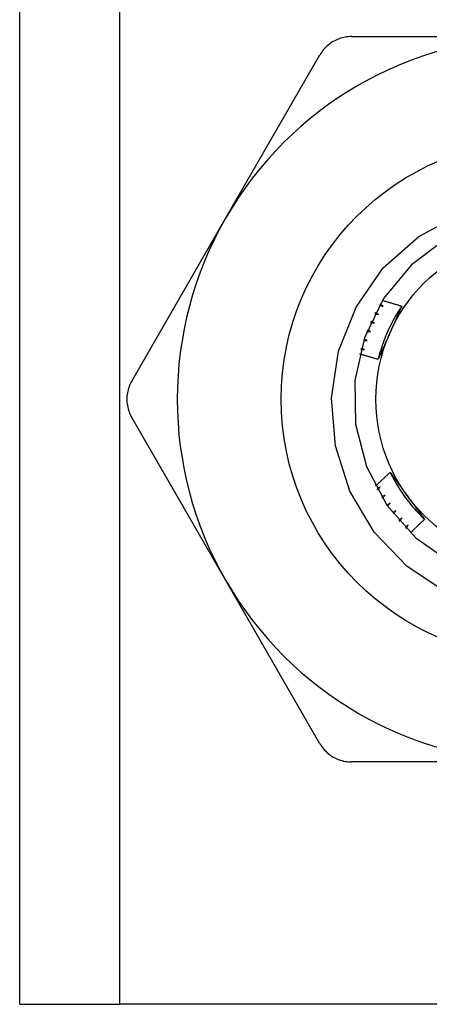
# Model space of a CAD drawing. Header units: inches. Extents: x 2.8 to 76.4, y 4.6 to 40.7.
# Tile 4 of 69: x 4.922 to 5.143, y 16.144 to 16.676. Entities that reach past the tile are written whole.
import ezdxf

# ---------------------------------------------------------------- set-up
doc = ezdxf.new("R2010")
doc.units = ezdxf.units.IN
doc.header["$MEASUREMENT"] = 0
doc.layers.add('Visible Edges(ANSI)', color=7, linetype='Continuous', lineweight=25)
doc.layers.add('Visible Tangent Edges(ANSI)', color=7, linetype='Continuous', lineweight=25)

msp = doc.modelspace()

# ---------------------------------------------------------------- linework, layer by layer
at = {"layer": 'Visible Edges(ANSI)'}
for p, q in [((4.92211, 16.14398), (4.92211, 29.5928)), ((5.10139, 16.66662), (5.20311, 16.66662)), ((5.03348, 16.56868), (5.08434, 16.65677)), ((4.98262, 16.48059), (5.03348, 16.56868)), ((5.03348, 16.37282), (4.98262, 16.46091)), ((5.08434, 16.28473), (5.03348, 16.37282)), ((5.20311, 16.27488), (5.10139, 16.27488)), ((4.92211, 16.14398), (4.97596, 16.14398)), ((5.43026, 16.14398), (4.97596, 16.14398))]:
    msp.add_line(p, q, dxfattribs=at)
at = {"layer": 'Visible Edges(ANSI)', "flags": 128}
for points in [[(5.10139, 16.66662), (5.10053, 16.6666), (5.09968, 16.66654), (5.09882, 16.66645), (5.09797, 16.66631), (5.09712, 16.66614), (5.09628, 16.66594), (5.09545, 16.66569), (5.09463, 16.66541), (5.09383, 16.6651), (5.09305, 16.66476), (5.09229, 16.66438), (5.09155, 16.66398), (5.09083, 16.66354), (5.09012, 16.66307), (5.08943, 16.66256), (5.08876, 16.66202), (5.08811, 16.66145), (5.08748, 16.66086), (5.08688, 16.66023), (5.08631, 16.65958), (5.08577, 16.65891), (5.08526, 16.65822), (5.08478, 16.6575), (5.08434, 16.65677)], [(5.15285, 16.36615), (5.1314, 16.3804), (5.11368, 16.39901), (5.10054, 16.42114), (5.0927, 16.44563), (5.0906, 16.47125), (5.09437, 16.4967), (5.10384, 16.52056), (5.11856, 16.54165), (5.13774, 16.55873), (5.16038, 16.57088)], [(5.15264, 16.55753), (5.13377, 16.54336), (5.11874, 16.52516), (5.10837, 16.50396), (5.10323, 16.48093), (5.10361, 16.45733), (5.10949, 16.43448), (5.12055, 16.41363), (5.13617, 16.39593), (5.15548, 16.38237)], [(5.11847, 16.521), (5.1184, 16.52104), (5.11833, 16.52108), (5.11826, 16.52112), (5.11819, 16.52116), (5.11812, 16.5212), (5.11804, 16.52124), (5.11797, 16.52128), (5.1179, 16.52132), (5.11783, 16.52136), (5.11776, 16.5214), (5.11769, 16.52144), (5.11761, 16.52148), (5.11754, 16.52152), (5.11747, 16.52156), (5.1174, 16.5216), (5.11733, 16.52164), (5.11726, 16.52168), (5.11718, 16.52172), (5.11711, 16.52176), (5.11704, 16.5218), (5.11697, 16.52184), (5.1169, 16.52188), (5.11683, 16.52192), (5.11676, 16.52196)], [(5.11808, 16.52414), (5.11852, 16.52401), (5.11895, 16.52389), (5.11939, 16.52376), (5.11982, 16.52364), (5.12026, 16.52351), (5.12069, 16.52339), (5.12113, 16.52326), (5.12156, 16.52313), (5.122, 16.523), (5.12243, 16.52288), (5.12287, 16.52275), (5.1233, 16.52262), (5.12373, 16.52249), (5.12417, 16.52236), (5.1246, 16.52223), (5.12503, 16.5221), (5.12547, 16.52196), (5.1259, 16.52183), (5.12633, 16.5217), (5.12677, 16.52157), (5.1272, 16.52143), (5.12763, 16.5213), (5.12806, 16.52116), (5.12849, 16.52103)], [(5.11397, 16.51695), (5.11406, 16.51693), (5.11414, 16.51691), (5.11422, 16.5169), (5.11431, 16.51688), (5.11439, 16.51686), (5.11447, 16.51685), (5.11456, 16.51683), (5.11464, 16.51681), (5.11473, 16.5168), (5.11481, 16.51678), (5.11489, 16.51676), (5.11498, 16.51674), (5.11506, 16.51673), (5.11514, 16.51671), (5.11523, 16.51669), (5.11531, 16.51668), (5.1154, 16.51666), (5.11548, 16.51664), (5.11556, 16.51663), (5.11565, 16.51661), (5.11573, 16.51659), (5.11581, 16.51658), (5.1159, 16.51656), (5.11598, 16.51654)], [(5.11598, 16.51654), (5.11591, 16.51658), (5.11583, 16.51661), (5.11576, 16.51665), (5.11569, 16.51669), (5.11561, 16.51672), (5.11554, 16.51676), (5.11546, 16.51679), (5.11539, 16.51683), (5.11532, 16.51686), (5.11524, 16.5169), (5.11517, 16.51694), (5.1151, 16.51697), (5.11502, 16.51701), (5.11495, 16.51705), (5.11488, 16.51708), (5.1148, 16.51712), (5.11473, 16.51715), (5.11466, 16.51719), (5.11458, 16.51723), (5.11451, 16.51726), (5.11443, 16.5173), (5.11436, 16.51733), (5.11429, 16.51737), (5.11421, 16.51741)], [(5.1285, 16.52102), (5.12777, 16.51992), (5.12706, 16.51881), (5.12636, 16.51769), (5.12569, 16.51656), (5.12502, 16.51542), (5.12438, 16.51427), (5.12375, 16.51311), (5.12313, 16.51194), (5.12254, 16.51077), (5.12196, 16.50958), (5.1214, 16.50839), (5.12086, 16.50718), (5.12033, 16.50597), (5.11982, 16.50476), (5.11933, 16.50353), (5.11886, 16.5023), (5.1184, 16.50106), (5.11797, 16.49982), (5.11755, 16.49857), (5.11715, 16.49731), (5.11677, 16.49605), (5.11641, 16.49478), (5.11606, 16.49351), (5.11574, 16.49223)], [(5.11649, 16.52151), (5.11657, 16.52149), (5.11666, 16.52147), (5.11674, 16.52145), (5.11682, 16.52143), (5.1169, 16.5214), (5.11699, 16.52138), (5.11707, 16.52136), (5.11715, 16.52134), (5.11724, 16.52132), (5.11732, 16.5213), (5.1174, 16.52128), (5.11748, 16.52126), (5.11757, 16.52124), (5.11765, 16.52121), (5.11773, 16.52119), (5.11781, 16.52117), (5.1179, 16.52115), (5.11798, 16.52113), (5.11806, 16.52111), (5.11814, 16.52109), (5.11823, 16.52107), (5.11831, 16.52104), (5.11839, 16.52102), (5.11847, 16.521)], [(5.12849, 16.52103), (5.12824, 16.52044), (5.12798, 16.51985), (5.12772, 16.51925), (5.12746, 16.51866), (5.12719, 16.51807), (5.12693, 16.51748), (5.12667, 16.51689), (5.12641, 16.5163), (5.12615, 16.51571), (5.12589, 16.51511), (5.12562, 16.51452), (5.12536, 16.51393), (5.1251, 16.51333), (5.12483, 16.51274), (5.12457, 16.51215), (5.12431, 16.51155), (5.12404, 16.51096), (5.12378, 16.51036), (5.12351, 16.50977), (5.12325, 16.50917), (5.12298, 16.50857), (5.12272, 16.50798), (5.12245, 16.50738), (5.12218, 16.50678)], [(5.1117, 16.51226), (5.11178, 16.51224), (5.11186, 16.51223), (5.11195, 16.51222), (5.11203, 16.51221), (5.11212, 16.5122), (5.1122, 16.51218), (5.11229, 16.51217), (5.11237, 16.51216), (5.11246, 16.51215), (5.11254, 16.51213), (5.11262, 16.51212), (5.11271, 16.51211), (5.11279, 16.5121), (5.11288, 16.51208), (5.11296, 16.51207), (5.11305, 16.51206), (5.11313, 16.51205), (5.11321, 16.51203), (5.1133, 16.51202), (5.11338, 16.51201), (5.11347, 16.512), (5.11355, 16.51198), (5.11364, 16.51197), (5.11372, 16.51196)], [(5.11372, 16.51196), (5.11365, 16.51199), (5.11357, 16.51202), (5.11349, 16.51205), (5.11342, 16.51209), (5.11334, 16.51212), (5.11327, 16.51215), (5.11319, 16.51218), (5.11312, 16.51221), (5.11304, 16.51225), (5.11297, 16.51228), (5.11289, 16.51231), (5.11282, 16.51234), (5.11274, 16.51237), (5.11267, 16.51241), (5.11259, 16.51244), (5.11251, 16.51247), (5.11244, 16.5125), (5.11236, 16.51254), (5.11229, 16.51257), (5.11221, 16.5126), (5.11214, 16.51263), (5.11206, 16.51267), (5.11199, 16.5127), (5.11191, 16.51273)], [(5.10966, 16.50746), (5.10975, 16.50745), (5.10983, 16.50744), (5.10992, 16.50743), (5.11, 16.50742), (5.11009, 16.50742), (5.11017, 16.50741), (5.11026, 16.5074), (5.11034, 16.50739), (5.11043, 16.50738), (5.11051, 16.50738), (5.1106, 16.50737), (5.11068, 16.50736), (5.11077, 16.50735), (5.11085, 16.50734), (5.11094, 16.50734), (5.11102, 16.50733), (5.11111, 16.50732), (5.11119, 16.50731), (5.11128, 16.5073), (5.11136, 16.5073), (5.11145, 16.50729), (5.11153, 16.50728), (5.11162, 16.50727), (5.1117, 16.50726)], [(5.1117, 16.50726), (5.11163, 16.50729), (5.11155, 16.50732), (5.11147, 16.50735), (5.11139, 16.50737), (5.11132, 16.5074), (5.11124, 16.50743), (5.11116, 16.50746), (5.11109, 16.50749), (5.11101, 16.50752), (5.11093, 16.50754), (5.11086, 16.50757), (5.11078, 16.5076), (5.1107, 16.50763), (5.11062, 16.50766), (5.11055, 16.50769), (5.11047, 16.50771), (5.11039, 16.50774), (5.11032, 16.50777), (5.11024, 16.5078), (5.11016, 16.50783), (5.11009, 16.50786), (5.11001, 16.50788), (5.10993, 16.50791), (5.10986, 16.50794)], [(5.12218, 16.50678), (5.12191, 16.50617), (5.12164, 16.50556), (5.12137, 16.50495), (5.1211, 16.50434), (5.12083, 16.50373), (5.12056, 16.50312), (5.12028, 16.50252), (5.12001, 16.50191), (5.11975, 16.5013), (5.11948, 16.50069), (5.11921, 16.50009), (5.11894, 16.49948), (5.11867, 16.49888), (5.1184, 16.49827), (5.11813, 16.49767), (5.11787, 16.49706), (5.1176, 16.49646), (5.11733, 16.49585), (5.11707, 16.49525), (5.1168, 16.49465), (5.11653, 16.49404), (5.11627, 16.49344), (5.116, 16.49283), (5.11574, 16.49223)], [(5.10788, 16.50256), (5.10797, 16.50255), (5.10806, 16.50255), (5.10814, 16.50255), (5.10823, 16.50254), (5.10831, 16.50254), (5.1084, 16.50254), (5.10848, 16.50253), (5.10857, 16.50253), (5.10865, 16.50253), (5.10874, 16.50252), (5.10882, 16.50252), (5.10891, 16.50251), (5.10899, 16.50251), (5.10908, 16.50251), (5.10916, 16.5025), (5.10925, 16.5025), (5.10933, 16.5025), (5.10942, 16.50249), (5.1095, 16.50249), (5.10959, 16.50248), (5.10968, 16.50248), (5.10976, 16.50248), (5.10985, 16.50247), (5.10993, 16.50247)], [(5.10993, 16.50247), (5.10985, 16.50249), (5.10977, 16.50252), (5.1097, 16.50254), (5.10962, 16.50257), (5.10954, 16.50259), (5.10946, 16.50261), (5.10938, 16.50264), (5.1093, 16.50266), (5.10923, 16.50269), (5.10915, 16.50271), (5.10907, 16.50273), (5.10899, 16.50276), (5.10891, 16.50278), (5.10883, 16.50281), (5.10876, 16.50283), (5.10868, 16.50286), (5.1086, 16.50288), (5.10852, 16.5029), (5.10844, 16.50293), (5.10836, 16.50295), (5.10829, 16.50298), (5.10821, 16.503), (5.10813, 16.50303), (5.10805, 16.50305)], [(5.11574, 16.49223), (5.11532, 16.49236), (5.11491, 16.49249), (5.11449, 16.49261), (5.11407, 16.49274), (5.11366, 16.49287), (5.11324, 16.49299), (5.11283, 16.49312), (5.11241, 16.49324), (5.11199, 16.49336), (5.11158, 16.49349), (5.11116, 16.49361), (5.11074, 16.49373), (5.11032, 16.49386), (5.10991, 16.49398), (5.10949, 16.4941), (5.10907, 16.49422), (5.10865, 16.49434), (5.10824, 16.49446), (5.10782, 16.49458), (5.1074, 16.4947), (5.10698, 16.49481), (5.10656, 16.49493), (5.10615, 16.49505), (5.10573, 16.49516)], [(5.10636, 16.49757), (5.10645, 16.49757), (5.10653, 16.49757), (5.10662, 16.49757), (5.1067, 16.49758), (5.10679, 16.49758), (5.10687, 16.49758), (5.10696, 16.49758), (5.10704, 16.49758), (5.10713, 16.49758), (5.10722, 16.49758), (5.1073, 16.49758), (5.10739, 16.49758), (5.10747, 16.49758), (5.10756, 16.49758), (5.10764, 16.49758), (5.10773, 16.49759), (5.10781, 16.49759), (5.1079, 16.49759), (5.10798, 16.49759), (5.10807, 16.49759), (5.10815, 16.49759), (5.10824, 16.49759), (5.10832, 16.49759), (5.10841, 16.49759)], [(5.10841, 16.49759), (5.10833, 16.49761), (5.10825, 16.49763), (5.10817, 16.49765), (5.10809, 16.49767), (5.10801, 16.49769), (5.10793, 16.49771), (5.10785, 16.49773), (5.10777, 16.49775), (5.10769, 16.49777), (5.10762, 16.49779), (5.10754, 16.49781), (5.10746, 16.49783), (5.10738, 16.49785), (5.1073, 16.49787), (5.10722, 16.49789), (5.10714, 16.49791), (5.10706, 16.49793), (5.10698, 16.49795), (5.1069, 16.49797), (5.10682, 16.49799), (5.10674, 16.49801), (5.10666, 16.49803), (5.10658, 16.49805), (5.1065, 16.49807)], [(4.98262, 16.48059), (4.98221, 16.47984), (4.98183, 16.47907), (4.98149, 16.47828), (4.98117, 16.47748), (4.9809, 16.47666), (4.98066, 16.47583), (4.98045, 16.47499), (4.98029, 16.47414), (4.98015, 16.47329), (4.98006, 16.47244), (4.98, 16.47159), (4.97999, 16.47075), (4.98, 16.46991), (4.98006, 16.46906), (4.98015, 16.46821), (4.98029, 16.46736), (4.98045, 16.46651), (4.98066, 16.46567), (4.9809, 16.46484), (4.98117, 16.46402), (4.98149, 16.46321), (4.98183, 16.46243), (4.98221, 16.46166), (4.98262, 16.46091)], [(5.11436, 16.42381), (5.11469, 16.42413), (5.11501, 16.42444), (5.11534, 16.42476), (5.11566, 16.42507), (5.11599, 16.42538), (5.11632, 16.4257), (5.11664, 16.42601), (5.11697, 16.42632), (5.1173, 16.42663), (5.11763, 16.42695), (5.11795, 16.42726), (5.11828, 16.42757), (5.11861, 16.42788), (5.11894, 16.42819), (5.11927, 16.4285), (5.1196, 16.42881), (5.11993, 16.42912), (5.12026, 16.42943), (5.1206, 16.42974), (5.12093, 16.43004), (5.12126, 16.43035), (5.12159, 16.43066), (5.12193, 16.43097), (5.12226, 16.43127)], [(5.12226, 16.43128), (5.12285, 16.4301), (5.12346, 16.42892), (5.12408, 16.42776), (5.12472, 16.42661), (5.12538, 16.42546), (5.12605, 16.42433), (5.12674, 16.4232), (5.12745, 16.42209), (5.12817, 16.42098), (5.12891, 16.41989), (5.12966, 16.41881), (5.13043, 16.41774), (5.13121, 16.41668), (5.13201, 16.41563), (5.13283, 16.41459), (5.13366, 16.41356), (5.1345, 16.41255), (5.13536, 16.41155), (5.13624, 16.41056), (5.13713, 16.40959), (5.13803, 16.40863), (5.13894, 16.40768), (5.13988, 16.40675), (5.14082, 16.40583)], [(5.12226, 16.43127), (5.12264, 16.43075), (5.12302, 16.43023), (5.1234, 16.42971), (5.12379, 16.42919), (5.12417, 16.42867), (5.12455, 16.42815), (5.12493, 16.42763), (5.12531, 16.4271), (5.1257, 16.42658), (5.12608, 16.42606), (5.12646, 16.42553), (5.12684, 16.42501), (5.12722, 16.42448), (5.12761, 16.42396), (5.12799, 16.42343), (5.12837, 16.42291), (5.12875, 16.42238), (5.12914, 16.42185), (5.12952, 16.42133), (5.1299, 16.4208), (5.13029, 16.42027), (5.13067, 16.41974), (5.13106, 16.41921), (5.13144, 16.41868)], [(5.11686, 16.42333), (5.11679, 16.42329), (5.11672, 16.42324), (5.11665, 16.4232), (5.11657, 16.42316), (5.1165, 16.42312), (5.11643, 16.42308), (5.11636, 16.42304), (5.11629, 16.42299), (5.11622, 16.42295), (5.11615, 16.42291), (5.11608, 16.42287), (5.11601, 16.42283), (5.11594, 16.42279), (5.11587, 16.42274), (5.1158, 16.4227), (5.11573, 16.42266), (5.11566, 16.42262), (5.11559, 16.42258), (5.11551, 16.42254), (5.11544, 16.4225), (5.11537, 16.42245), (5.1153, 16.42241), (5.11523, 16.42237), (5.11516, 16.42233)], [(5.11541, 16.42187), (5.11547, 16.42194), (5.11553, 16.422), (5.11559, 16.42206), (5.11565, 16.42212), (5.11571, 16.42218), (5.11577, 16.42224), (5.11583, 16.4223), (5.11589, 16.42236), (5.11595, 16.42242), (5.11601, 16.42248), (5.11607, 16.42254), (5.11613, 16.4226), (5.11619, 16.42266), (5.11625, 16.42272), (5.11631, 16.42278), (5.11638, 16.42284), (5.11644, 16.4229), (5.1165, 16.42296), (5.11656, 16.42302), (5.11662, 16.42309), (5.11668, 16.42315), (5.11674, 16.42321), (5.1168, 16.42327), (5.11686, 16.42333)], [(5.11943, 16.41891), (5.11937, 16.41887), (5.1193, 16.41882), (5.11923, 16.41878), (5.11916, 16.41873), (5.11909, 16.41869), (5.11902, 16.41864), (5.11896, 16.4186), (5.11889, 16.41855), (5.11882, 16.41851), (5.11875, 16.41846), (5.11868, 16.41842), (5.11861, 16.41837), (5.11855, 16.41833), (5.11848, 16.41828), (5.11841, 16.41824), (5.11834, 16.41819), (5.11827, 16.41815), (5.1182, 16.4181), (5.11814, 16.41806), (5.11807, 16.41801), (5.118, 16.41797), (5.11793, 16.41792), (5.11786, 16.41788), (5.11779, 16.41783)], [(5.11807, 16.41739), (5.11812, 16.41745), (5.11818, 16.41752), (5.11824, 16.41758), (5.1183, 16.41764), (5.11835, 16.41771), (5.11841, 16.41777), (5.11847, 16.41783), (5.11852, 16.4179), (5.11858, 16.41796), (5.11864, 16.41803), (5.11869, 16.41809), (5.11875, 16.41815), (5.11881, 16.41822), (5.11886, 16.41828), (5.11892, 16.41834), (5.11898, 16.41841), (5.11904, 16.41847), (5.11909, 16.41853), (5.11915, 16.4186), (5.11921, 16.41866), (5.11926, 16.41872), (5.11932, 16.41879), (5.11938, 16.41885), (5.11943, 16.41891)], [(5.13144, 16.41868), (5.13183, 16.41814), (5.13223, 16.4176), (5.13262, 16.41706), (5.13301, 16.41652), (5.1334, 16.41598), (5.13379, 16.41544), (5.13419, 16.41491), (5.13458, 16.41437), (5.13497, 16.41383), (5.13536, 16.4133), (5.13575, 16.41276), (5.13614, 16.41222), (5.13653, 16.41169), (5.13692, 16.41115), (5.13731, 16.41062), (5.1377, 16.41009), (5.13809, 16.40955), (5.13848, 16.40902), (5.13887, 16.40849), (5.13926, 16.40795), (5.13965, 16.40742), (5.14004, 16.40689), (5.14043, 16.40636), (5.14082, 16.40583)], [(5.12224, 16.41464), (5.12217, 16.41459), (5.12211, 16.41454), (5.12204, 16.41449), (5.12197, 16.41445), (5.12191, 16.4144), (5.12184, 16.41435), (5.12178, 16.4143), (5.12171, 16.41425), (5.12164, 16.4142), (5.12158, 16.41415), (5.12151, 16.41411), (5.12145, 16.41406), (5.12138, 16.41401), (5.12131, 16.41396), (5.12125, 16.41391), (5.12118, 16.41386), (5.12112, 16.41381), (5.12105, 16.41377), (5.12098, 16.41372), (5.12092, 16.41367), (5.12085, 16.41362), (5.12079, 16.41357), (5.12072, 16.41352), (5.12065, 16.41347)], [(5.12095, 16.41305), (5.12101, 16.41311), (5.12106, 16.41318), (5.12111, 16.41325), (5.12117, 16.41331), (5.12122, 16.41338), (5.12127, 16.41345), (5.12133, 16.41351), (5.12138, 16.41358), (5.12143, 16.41365), (5.12149, 16.41371), (5.12154, 16.41378), (5.12159, 16.41384), (5.12165, 16.41391), (5.1217, 16.41398), (5.12176, 16.41404), (5.12181, 16.41411), (5.12186, 16.41418), (5.12192, 16.41424), (5.12197, 16.41431), (5.12202, 16.41438), (5.12208, 16.41444), (5.12213, 16.41451), (5.12218, 16.41457), (5.12224, 16.41464)], [(5.12526, 16.41052), (5.1252, 16.41047), (5.12513, 16.41041), (5.12507, 16.41036), (5.12501, 16.41031), (5.12494, 16.41026), (5.12488, 16.41021), (5.12482, 16.41015), (5.12475, 16.4101), (5.12469, 16.41005), (5.12463, 16.41), (5.12456, 16.40995), (5.1245, 16.40989), (5.12444, 16.40984), (5.12437, 16.40979), (5.12431, 16.40974), (5.12425, 16.40969), (5.12418, 16.40963), (5.12412, 16.40958), (5.12406, 16.40953), (5.12399, 16.40948), (5.12393, 16.40943), (5.12387, 16.40938), (5.1238, 16.40932), (5.12374, 16.40927)], [(5.12406, 16.40886), (5.12411, 16.40893), (5.12416, 16.409), (5.12421, 16.40907), (5.12426, 16.40914), (5.12431, 16.40921), (5.12436, 16.40928), (5.12441, 16.40935), (5.12446, 16.40941), (5.12451, 16.40948), (5.12456, 16.40955), (5.12461, 16.40962), (5.12466, 16.40969), (5.12471, 16.40976), (5.12476, 16.40983), (5.12481, 16.4099), (5.12486, 16.40997), (5.12491, 16.41004), (5.12496, 16.41011), (5.12501, 16.41017), (5.12506, 16.41024), (5.12511, 16.41031), (5.12516, 16.41038), (5.12521, 16.41045), (5.12526, 16.41052)], [(5.12849, 16.40656), (5.12843, 16.4065), (5.12837, 16.40645), (5.12831, 16.40639), (5.12825, 16.40634), (5.12819, 16.40628), (5.12813, 16.40623), (5.12807, 16.40617), (5.12801, 16.40612), (5.12795, 16.40606), (5.12789, 16.40601), (5.12782, 16.40595), (5.12776, 16.4059), (5.1277, 16.40584), (5.12764, 16.40579), (5.12758, 16.40573), (5.12752, 16.40568), (5.12746, 16.40562), (5.1274, 16.40557), (5.12734, 16.40551), (5.12728, 16.40546), (5.12722, 16.4054), (5.12716, 16.40535), (5.1271, 16.40529), (5.12704, 16.40524)], [(5.12738, 16.40484), (5.12742, 16.40491), (5.12747, 16.40498), (5.12752, 16.40506), (5.12756, 16.40513), (5.12761, 16.4052), (5.12765, 16.40527), (5.1277, 16.40534), (5.12775, 16.40541), (5.12779, 16.40549), (5.12784, 16.40556), (5.12789, 16.40563), (5.12793, 16.4057), (5.12798, 16.40577), (5.12803, 16.40584), (5.12807, 16.40592), (5.12812, 16.40599), (5.12816, 16.40606), (5.12821, 16.40613), (5.12826, 16.4062), (5.1283, 16.40627), (5.12835, 16.40635), (5.1284, 16.40642), (5.12844, 16.40649), (5.12849, 16.40656)], [(5.14082, 16.40583), (5.1405, 16.40553), (5.14018, 16.40523), (5.13986, 16.40494), (5.13955, 16.40464), (5.13923, 16.40434), (5.13891, 16.40405), (5.1386, 16.40375), (5.13828, 16.40345), (5.13796, 16.40315), (5.13765, 16.40285), (5.13733, 16.40255), (5.13702, 16.40225), (5.13671, 16.40195), (5.13639, 16.40165), (5.13608, 16.40135), (5.13576, 16.40105), (5.13545, 16.40075), (5.13514, 16.40044), (5.13483, 16.40014), (5.13452, 16.39984), (5.1342, 16.39954), (5.13389, 16.39923), (5.13358, 16.39893), (5.13327, 16.39862)], [(5.13192, 16.40277), (5.13187, 16.40272), (5.13181, 16.40266), (5.13175, 16.4026), (5.13169, 16.40254), (5.13164, 16.40248), (5.13158, 16.40242), (5.13152, 16.40236), (5.13146, 16.40231), (5.1314, 16.40225), (5.13135, 16.40219), (5.13129, 16.40213), (5.13123, 16.40207), (5.13117, 16.40202), (5.13112, 16.40196), (5.13106, 16.4019), (5.131, 16.40184), (5.13094, 16.40178), (5.13089, 16.40172), (5.13083, 16.40167), (5.13077, 16.40161), (5.13071, 16.40155), (5.13065, 16.40149), (5.1306, 16.40143), (5.13054, 16.40138)], [(5.1309, 16.401), (5.13094, 16.40107), (5.13098, 16.40115), (5.13103, 16.40122), (5.13107, 16.4013), (5.13111, 16.40137), (5.13115, 16.40144), (5.1312, 16.40152), (5.13124, 16.40159), (5.13128, 16.40167), (5.13132, 16.40174), (5.13137, 16.40181), (5.13141, 16.40189), (5.13145, 16.40196), (5.1315, 16.40203), (5.13154, 16.40211), (5.13158, 16.40218), (5.13162, 16.40226), (5.13167, 16.40233), (5.13171, 16.4024), (5.13175, 16.40248), (5.13179, 16.40255), (5.13184, 16.40263), (5.13188, 16.4027), (5.13192, 16.40277)], [(5.08434, 16.28473), (5.08478, 16.284), (5.08526, 16.28328), (5.08577, 16.28259), (5.08631, 16.28191), (5.08688, 16.28127), (5.08748, 16.28064), (5.08811, 16.28004), (5.08876, 16.27948), (5.08943, 16.27894), (5.09012, 16.27843), (5.09083, 16.27796), (5.09155, 16.27752), (5.09229, 16.27712), (5.09305, 16.27674), (5.09383, 16.2764), (5.09463, 16.27609), (5.09545, 16.27581), (5.09628, 16.27556), (5.09712, 16.27536), (5.09797, 16.27519), (5.09882, 16.27505), (5.09968, 16.27496), (5.10053, 16.2749), (5.10139, 16.27488)]]:
    msp.add_lwpolyline(points, dxfattribs=at)
at = {"layer": 'Visible Edges(ANSI)'}
for radius in [0.13976, 0.08858]:
    msp.add_circle((5.20311, 16.47075), radius, dxfattribs=at)
for start, end in [(90, 150), (150, 210), (210, 270)]:
    msp.add_arc((5.20311, 16.47075), 0.19587, start, end, dxfattribs=at)
at = {"layer": 'Visible Tangent Edges(ANSI)'}
msp.add_line((4.97596, 29.5928), (4.97596, 16.14398), dxfattribs=at)

doc.saveas('drawing.dxf')
